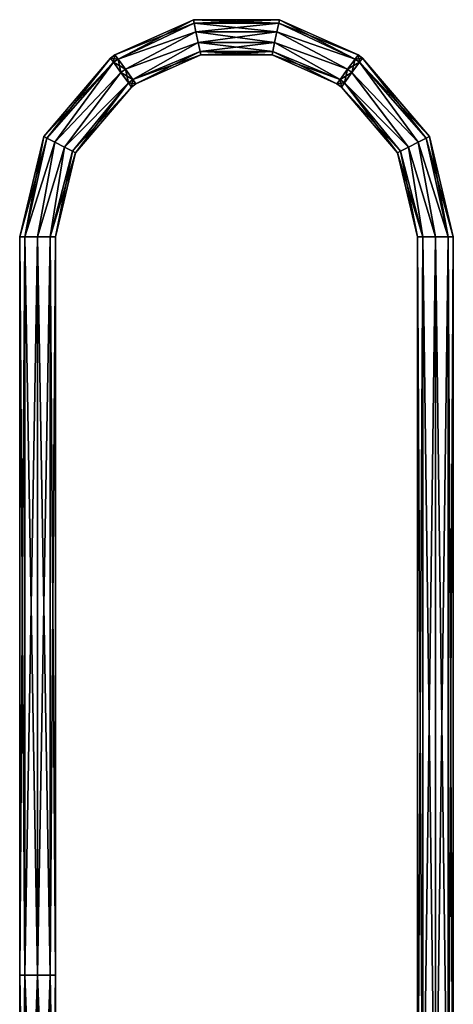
# Model space of a CAD drawing. Header units: millimetres. Extents: x -198 to 35, y -266 to 413.
# Tile 98 of 98: x -192 to -43, y 73 to 413. Entities that reach past the tile are written whole.
import ezdxf

# ---------------------------------------------------------------- set-up
doc = ezdxf.new("R2010")
doc.units = ezdxf.units.MM
doc.header["$LTSCALE"] = 87.30003
for name, color, linetype in [('1097', 7, 'CONTINUOUS'), ('1098', 7, 'CONTINUOUS'), ('1099', 7, 'CONTINUOUS'), ('1100', 7, 'CONTINUOUS'), ('1101', 7, 'CONTINUOUS'), ('1102', 7, 'CONTINUOUS'), ('1103', 7, 'CONTINUOUS'), ('1104', 7, 'CONTINUOUS'), ('1110', 7, 'CONTINUOUS'), ('1111', 7, 'CONTINUOUS'), ('1112', 7, 'CONTINUOUS'), ('1113', 7, 'CONTINUOUS'), ('1114', 7, 'CONTINUOUS'), ('1115', 7, 'CONTINUOUS'), ('1116', 7, 'CONTINUOUS'), ('1117', 7, 'CONTINUOUS')]:
    doc.layers.add(name, color=color, linetype=linetype)

msp = doc.modelspace()

# ---------------------------------------------------------------- linework, layer by layer
at = {"layer": '1097', "linetype": 'Continuous'}
for points in [[(-55.07, 337.8, 59), (-55.07, 3, 59), (-53.26, 3, 63.37), (-55.07, 337.8, 59)], [(-53.26, 337.8, 63.37), (-55.07, 337.8, 59), (-53.26, 3, 63.37), (-53.26, 337.8, 63.37)], [(-48.89, 337.8, 65.17), (-53.26, 337.8, 63.37), (-48.89, 3, 65.17), (-48.89, 337.8, 65.17)], [(-48.89, 3, 65.17), (-53.26, 337.8, 63.37), (-53.26, 3, 63.37), (-48.89, 3, 65.17)], [(-44.53, 337.8, 63.37), (-48.89, 337.8, 65.17), (-44.53, 3, 63.37), (-44.53, 337.8, 63.37)], [(-44.53, 3, 63.37), (-48.89, 337.8, 65.17), (-48.89, 3, 65.17), (-44.53, 3, 63.37)], [(-42.72, 337.8, 59), (-44.53, 337.8, 63.37), (-42.72, 3, 59), (-42.72, 337.8, 59)], [(-42.72, 3, 59), (-44.53, 337.8, 63.37), (-44.53, 3, 63.37), (-42.72, 3, 59)]]:
    msp.add_3dface(points, dxfattribs=at)
at = {"layer": '1098', "linetype": 'Continuous'}
for points in [[(-55.07, 3, 59), (-55.07, 337.8, 59), (-53.26, 337.8, 54.63), (-55.07, 3, 59)], [(-55.07, 3, 59), (-53.26, 337.8, 54.63), (-53.26, 3, 54.63), (-55.07, 3, 59)], [(-53.26, 337.8, 54.63), (-48.89, 337.8, 52.83), (-53.26, 3, 54.63), (-53.26, 337.8, 54.63)], [(-53.26, 3, 54.63), (-48.89, 337.8, 52.83), (-48.89, 3, 52.83), (-53.26, 3, 54.63)], [(-48.89, 337.8, 52.83), (-44.53, 337.8, 54.63), (-48.89, 3, 52.83), (-48.89, 337.8, 52.83)], [(-48.89, 3, 52.83), (-44.53, 337.8, 54.63), (-44.53, 3, 54.63), (-48.89, 3, 52.83)], [(-42.72, 337.8, 59), (-42.72, 3, 59), (-44.53, 3, 54.63), (-42.72, 337.8, 59)], [(-44.53, 337.8, 54.63), (-42.72, 337.8, 59), (-44.53, 3, 54.63), (-44.53, 337.8, 54.63)]]:
    msp.add_3dface(points, dxfattribs=at)
at = {"layer": '1099', "linetype": 'Continuous'}
for points in [[(-77.66, 394.37, 65.17), (-54.8, 370.4, 64.87), (-75.09, 397.9, 63.37), (-77.66, 394.37, 65.17)], [(-75.09, 397.9, 63.37), (-50.99, 372.33, 59), (-74.02, 399.36, 59), (-75.09, 397.9, 63.37)], [(-54.8, 370.4, 64.87), (-52.05, 371.8, 62.63), (-75.09, 397.9, 63.37), (-54.8, 370.4, 64.87)], [(-52.05, 371.8, 62.63), (-50.99, 372.33, 59), (-75.09, 397.9, 63.37), (-52.05, 371.8, 62.63)], [(-80.23, 390.84, 63.37), (-58.2, 368.67, 64.87), (-77.66, 394.37, 65.17), (-80.23, 390.84, 63.37)], [(-58.2, 368.67, 64.87), (-54.8, 370.4, 64.87), (-77.66, 394.37, 65.17), (-58.2, 368.67, 64.87)], [(-81.3, 389.38, 59), (-60.95, 367.27, 62.63), (-80.23, 390.84, 63.37), (-81.3, 389.38, 59)], [(-60.95, 367.27, 62.63), (-58.2, 368.67, 64.87), (-80.23, 390.84, 63.37), (-60.95, 367.27, 62.63)], [(-62, 366.73, 59), (-60.95, 367.27, 62.63), (-81.3, 389.38, 59), (-62, 366.73, 59)], [(-58.2, 368.67, 64.87), (-48.89, 337.8, 65.17), (-54.8, 370.4, 64.87), (-58.2, 368.67, 64.87)], [(-54.8, 370.4, 64.87), (-44.53, 337.8, 63.37), (-52.05, 371.8, 62.63), (-54.8, 370.4, 64.87)], [(-48.89, 337.8, 65.17), (-44.53, 337.8, 63.37), (-54.8, 370.4, 64.87), (-48.89, 337.8, 65.17)], [(-52.05, 371.8, 62.63), (-42.72, 337.8, 59), (-50.99, 372.33, 59), (-52.05, 371.8, 62.63)], [(-44.53, 337.8, 63.37), (-42.72, 337.8, 59), (-52.05, 371.8, 62.63), (-44.53, 337.8, 63.37)], [(-62, 366.73, 59), (-53.26, 337.8, 63.37), (-60.95, 367.27, 62.63), (-62, 366.73, 59)], [(-55.07, 337.8, 59), (-53.26, 337.8, 63.37), (-62, 366.73, 59), (-55.07, 337.8, 59)], [(-60.95, 367.27, 62.63), (-53.26, 337.8, 63.37), (-58.2, 368.67, 64.87), (-60.95, 367.27, 62.63)], [(-53.26, 337.8, 63.37), (-48.89, 337.8, 65.17), (-58.2, 368.67, 64.87), (-53.26, 337.8, 63.37)]]:
    msp.add_3dface(points, dxfattribs=at)
at = {"layer": '1100', "linetype": 'Continuous'}
for points in [[(-75.09, 397.9, 54.63), (-54.8, 370.4, 53.13), (-77.66, 394.37, 52.83), (-75.09, 397.9, 54.63)], [(-74.02, 399.36, 59), (-52.05, 371.8, 55.37), (-75.09, 397.9, 54.63), (-74.02, 399.36, 59)], [(-52.05, 371.8, 55.37), (-54.8, 370.4, 53.13), (-75.09, 397.9, 54.63), (-52.05, 371.8, 55.37)], [(-74.02, 399.36, 59), (-50.99, 372.33, 59), (-52.05, 371.8, 55.37), (-74.02, 399.36, 59)], [(-77.66, 394.37, 52.83), (-58.2, 368.67, 53.13), (-80.23, 390.84, 54.63), (-77.66, 394.37, 52.83)], [(-54.8, 370.4, 53.13), (-58.2, 368.67, 53.13), (-77.66, 394.37, 52.83), (-54.8, 370.4, 53.13)], [(-62, 366.73, 59), (-81.3, 389.38, 59), (-80.23, 390.84, 54.63), (-62, 366.73, 59)], [(-60.95, 367.27, 55.37), (-62, 366.73, 59), (-80.23, 390.84, 54.63), (-60.95, 367.27, 55.37)], [(-58.2, 368.67, 53.13), (-60.95, 367.27, 55.37), (-80.23, 390.84, 54.63), (-58.2, 368.67, 53.13)], [(-54.8, 370.4, 53.13), (-48.89, 337.8, 52.83), (-58.2, 368.67, 53.13), (-54.8, 370.4, 53.13)], [(-52.05, 371.8, 55.37), (-44.53, 337.8, 54.63), (-54.8, 370.4, 53.13), (-52.05, 371.8, 55.37)], [(-44.53, 337.8, 54.63), (-48.89, 337.8, 52.83), (-54.8, 370.4, 53.13), (-44.53, 337.8, 54.63)], [(-50.99, 372.33, 59), (-44.53, 337.8, 54.63), (-52.05, 371.8, 55.37), (-50.99, 372.33, 59)], [(-42.72, 337.8, 59), (-44.53, 337.8, 54.63), (-50.99, 372.33, 59), (-42.72, 337.8, 59)], [(-55.07, 337.8, 59), (-62, 366.73, 59), (-60.95, 367.27, 55.37), (-55.07, 337.8, 59)], [(-58.2, 368.67, 53.13), (-53.26, 337.8, 54.63), (-60.95, 367.27, 55.37), (-58.2, 368.67, 53.13)], [(-53.26, 337.8, 54.63), (-55.07, 337.8, 59), (-60.95, 367.27, 55.37), (-53.26, 337.8, 54.63)], [(-48.89, 337.8, 52.83), (-53.26, 337.8, 54.63), (-58.2, 368.67, 53.13), (-48.89, 337.8, 52.83)]]:
    msp.add_3dface(points, dxfattribs=at)
at = {"layer": '1101', "linetype": 'Continuous'}
for points in [[(-76.62, 399.02, 63.37), (-74.02, 399.36, 59), (-75.56, 400.48, 59), (-76.62, 399.02, 63.37)], [(-79.19, 395.49, 65.17), (-75.09, 397.9, 63.37), (-76.62, 399.02, 63.37), (-79.19, 395.49, 65.17)], [(-77.66, 394.37, 65.17), (-75.09, 397.9, 63.37), (-79.19, 395.49, 65.17), (-77.66, 394.37, 65.17)], [(-75.09, 397.9, 63.37), (-74.02, 399.36, 59), (-76.62, 399.02, 63.37), (-75.09, 397.9, 63.37)], [(-81.77, 391.96, 63.37), (-77.66, 394.37, 65.17), (-79.19, 395.49, 65.17), (-81.77, 391.96, 63.37)], [(-80.23, 390.84, 63.37), (-77.66, 394.37, 65.17), (-81.77, 391.96, 63.37), (-80.23, 390.84, 63.37)], [(-82.83, 390.5, 59), (-80.23, 390.84, 63.37), (-81.77, 391.96, 63.37), (-82.83, 390.5, 59)], [(-81.3, 389.38, 59), (-80.23, 390.84, 63.37), (-82.83, 390.5, 59), (-81.3, 389.38, 59)]]:
    msp.add_3dface(points, dxfattribs=at)
at = {"layer": '1102', "linetype": 'Continuous'}
for points in [[(-75.56, 400.48, 59), (-75.09, 397.9, 54.63), (-76.62, 399.02, 54.63), (-75.56, 400.48, 59)], [(-74.02, 399.36, 59), (-75.09, 397.9, 54.63), (-75.56, 400.48, 59), (-74.02, 399.36, 59)], [(-76.62, 399.02, 54.63), (-77.66, 394.37, 52.83), (-79.19, 395.49, 52.83), (-76.62, 399.02, 54.63)], [(-75.09, 397.9, 54.63), (-77.66, 394.37, 52.83), (-76.62, 399.02, 54.63), (-75.09, 397.9, 54.63)], [(-79.19, 395.49, 52.83), (-80.23, 390.84, 54.63), (-81.77, 391.96, 54.63), (-79.19, 395.49, 52.83)], [(-77.66, 394.37, 52.83), (-80.23, 390.84, 54.63), (-79.19, 395.49, 52.83), (-77.66, 394.37, 52.83)], [(-81.3, 389.38, 59), (-82.83, 390.5, 59), (-81.77, 391.96, 54.63), (-81.3, 389.38, 59)], [(-80.23, 390.84, 54.63), (-81.3, 389.38, 59), (-81.77, 391.96, 54.63), (-80.23, 390.84, 54.63)]]:
    msp.add_3dface(points, dxfattribs=at)
at = {"layer": '1103', "linetype": 'Continuous'}
for points in [[(-158.34, 399.02, 63.37), (-132.35, 412.57, 59), (-159.41, 400.48, 59), (-158.34, 399.02, 63.37)], [(-132.1, 411.41, 62.63), (-132.35, 412.57, 59), (-158.34, 399.02, 63.37), (-132.1, 411.41, 62.63)], [(-131.46, 408.4, 64.87), (-132.1, 411.41, 62.63), (-158.34, 399.02, 63.37), (-131.46, 408.4, 64.87)], [(-132.1, 411.41, 62.63), (-102.65, 412.57, 59), (-132.35, 412.57, 59), (-132.1, 411.41, 62.63)], [(-102.89, 411.42, 62.63), (-102.65, 412.57, 59), (-132.1, 411.41, 62.63), (-102.89, 411.42, 62.63)], [(-131.46, 408.4, 64.87), (-102.89, 411.42, 62.63), (-132.1, 411.41, 62.63), (-131.46, 408.4, 64.87)], [(-103.54, 408.4, 64.87), (-102.89, 411.42, 62.63), (-131.46, 408.4, 64.87), (-103.54, 408.4, 64.87)], [(-103.54, 408.4, 64.87), (-76.62, 399.02, 63.37), (-102.89, 411.42, 62.63), (-103.54, 408.4, 64.87)], [(-102.89, 411.42, 62.63), (-75.56, 400.48, 59), (-102.65, 412.57, 59), (-102.89, 411.42, 62.63)], [(-76.62, 399.02, 63.37), (-75.56, 400.48, 59), (-102.89, 411.42, 62.63), (-76.62, 399.02, 63.37)], [(-155.77, 395.49, 65.17), (-131.46, 408.4, 64.87), (-158.34, 399.02, 63.37), (-155.77, 395.49, 65.17)], [(-130.66, 404.66, 64.87), (-131.46, 408.4, 64.87), (-155.77, 395.49, 65.17), (-130.66, 404.66, 64.87)], [(-130.66, 404.66, 64.87), (-103.54, 408.4, 64.87), (-131.46, 408.4, 64.87), (-130.66, 404.66, 64.87)], [(-104.33, 404.67, 64.87), (-103.54, 408.4, 64.87), (-130.66, 404.66, 64.87), (-104.33, 404.67, 64.87)], [(-104.33, 404.67, 64.87), (-79.19, 395.49, 65.17), (-103.54, 408.4, 64.87), (-104.33, 404.67, 64.87)], [(-79.19, 395.49, 65.17), (-76.62, 399.02, 63.37), (-103.54, 408.4, 64.87), (-79.19, 395.49, 65.17)], [(-153.2, 391.96, 63.37), (-130.66, 404.66, 64.87), (-155.77, 395.49, 65.17), (-153.2, 391.96, 63.37)], [(-130.01, 401.64, 62.63), (-130.66, 404.66, 64.87), (-153.2, 391.96, 63.37), (-130.01, 401.64, 62.63)], [(-130.01, 401.64, 62.63), (-104.33, 404.67, 64.87), (-130.66, 404.66, 64.87), (-130.01, 401.64, 62.63)], [(-104.98, 401.65, 62.63), (-104.33, 404.67, 64.87), (-130.01, 401.64, 62.63), (-104.98, 401.65, 62.63)], [(-104.98, 401.65, 62.63), (-81.77, 391.96, 63.37), (-104.33, 404.67, 64.87), (-104.98, 401.65, 62.63)], [(-81.77, 391.96, 63.37), (-79.19, 395.49, 65.17), (-104.33, 404.67, 64.87), (-81.77, 391.96, 63.37)], [(-152.14, 390.5, 59), (-130.01, 401.64, 62.63), (-153.2, 391.96, 63.37), (-152.14, 390.5, 59)], [(-129.77, 400.49, 59), (-130.01, 401.64, 62.63), (-152.14, 390.5, 59), (-129.77, 400.49, 59)], [(-129.77, 400.49, 59), (-104.98, 401.65, 62.63), (-130.01, 401.64, 62.63), (-129.77, 400.49, 59)], [(-105.22, 400.5, 59), (-104.98, 401.65, 62.63), (-129.77, 400.49, 59), (-105.22, 400.5, 59)], [(-105.22, 400.5, 59), (-81.77, 391.96, 63.37), (-104.98, 401.65, 62.63), (-105.22, 400.5, 59)], [(-82.83, 390.5, 59), (-81.77, 391.96, 63.37), (-105.22, 400.5, 59), (-82.83, 390.5, 59)]]:
    msp.add_3dface(points, dxfattribs=at)
at = {"layer": '1104', "linetype": 'Continuous'}
for points in [[(-159.41, 400.48, 59), (-132.35, 412.57, 59), (-132.1, 411.41, 55.37), (-159.41, 400.48, 59)], [(-159.41, 400.48, 59), (-132.1, 411.41, 55.37), (-158.34, 399.02, 54.63), (-159.41, 400.48, 59)], [(-132.1, 411.41, 55.37), (-131.46, 408.4, 53.13), (-158.34, 399.02, 54.63), (-132.1, 411.41, 55.37)], [(-132.35, 412.57, 59), (-102.65, 412.57, 59), (-102.89, 411.42, 55.37), (-132.35, 412.57, 59)], [(-132.35, 412.57, 59), (-102.89, 411.42, 55.37), (-132.1, 411.41, 55.37), (-132.35, 412.57, 59)], [(-102.89, 411.42, 55.37), (-103.54, 408.4, 53.13), (-132.1, 411.41, 55.37), (-102.89, 411.42, 55.37)], [(-132.1, 411.41, 55.37), (-103.54, 408.4, 53.13), (-131.46, 408.4, 53.13), (-132.1, 411.41, 55.37)], [(-102.89, 411.42, 55.37), (-76.62, 399.02, 54.63), (-103.54, 408.4, 53.13), (-102.89, 411.42, 55.37)], [(-102.65, 412.57, 59), (-76.62, 399.02, 54.63), (-102.89, 411.42, 55.37), (-102.65, 412.57, 59)], [(-75.56, 400.48, 59), (-76.62, 399.02, 54.63), (-102.65, 412.57, 59), (-75.56, 400.48, 59)], [(-158.34, 399.02, 54.63), (-131.46, 408.4, 53.13), (-155.77, 395.49, 52.83), (-158.34, 399.02, 54.63)], [(-131.46, 408.4, 53.13), (-130.66, 404.66, 53.13), (-155.77, 395.49, 52.83), (-131.46, 408.4, 53.13)], [(-103.54, 408.4, 53.13), (-104.33, 404.67, 53.13), (-131.46, 408.4, 53.13), (-103.54, 408.4, 53.13)], [(-131.46, 408.4, 53.13), (-104.33, 404.67, 53.13), (-130.66, 404.66, 53.13), (-131.46, 408.4, 53.13)], [(-103.54, 408.4, 53.13), (-79.19, 395.49, 52.83), (-104.33, 404.67, 53.13), (-103.54, 408.4, 53.13)], [(-76.62, 399.02, 54.63), (-79.19, 395.49, 52.83), (-103.54, 408.4, 53.13), (-76.62, 399.02, 54.63)], [(-155.77, 395.49, 52.83), (-130.66, 404.66, 53.13), (-153.2, 391.96, 54.63), (-155.77, 395.49, 52.83)], [(-130.66, 404.66, 53.13), (-130.01, 401.64, 55.37), (-153.2, 391.96, 54.63), (-130.66, 404.66, 53.13)], [(-104.33, 404.67, 53.13), (-104.98, 401.65, 55.37), (-130.66, 404.66, 53.13), (-104.33, 404.67, 53.13)], [(-130.66, 404.66, 53.13), (-104.98, 401.65, 55.37), (-130.01, 401.64, 55.37), (-130.66, 404.66, 53.13)], [(-104.33, 404.67, 53.13), (-81.77, 391.96, 54.63), (-104.98, 401.65, 55.37), (-104.33, 404.67, 53.13)], [(-79.19, 395.49, 52.83), (-81.77, 391.96, 54.63), (-104.33, 404.67, 53.13), (-79.19, 395.49, 52.83)], [(-130.01, 401.64, 55.37), (-129.77, 400.49, 59), (-153.2, 391.96, 54.63), (-130.01, 401.64, 55.37)], [(-129.77, 400.49, 59), (-152.14, 390.5, 59), (-153.2, 391.96, 54.63), (-129.77, 400.49, 59)], [(-104.98, 401.65, 55.37), (-105.22, 400.5, 59), (-130.01, 401.64, 55.37), (-104.98, 401.65, 55.37)], [(-105.22, 400.5, 59), (-129.77, 400.49, 59), (-130.01, 401.64, 55.37), (-105.22, 400.5, 59)], [(-82.83, 390.5, 59), (-105.22, 400.5, 59), (-104.98, 401.65, 55.37), (-82.83, 390.5, 59)], [(-81.77, 391.96, 54.63), (-82.83, 390.5, 59), (-104.98, 401.65, 55.37), (-81.77, 391.96, 54.63)]]:
    msp.add_3dface(points, dxfattribs=at)
at = {"layer": '1110', "linetype": 'Continuous'}
for points in [[(-159.88, 397.9, 63.37), (-159.41, 400.48, 59), (-160.94, 399.36, 59), (-159.88, 397.9, 63.37)], [(-158.34, 399.02, 63.37), (-159.41, 400.48, 59), (-159.88, 397.9, 63.37), (-158.34, 399.02, 63.37)], [(-157.31, 394.37, 65.17), (-158.34, 399.02, 63.37), (-159.88, 397.9, 63.37), (-157.31, 394.37, 65.17)], [(-155.77, 395.49, 65.17), (-158.34, 399.02, 63.37), (-157.31, 394.37, 65.17), (-155.77, 395.49, 65.17)], [(-154.74, 390.84, 63.37), (-155.77, 395.49, 65.17), (-157.31, 394.37, 65.17), (-154.74, 390.84, 63.37)], [(-153.2, 391.96, 63.37), (-155.77, 395.49, 65.17), (-154.74, 390.84, 63.37), (-153.2, 391.96, 63.37)], [(-153.67, 389.38, 59), (-153.2, 391.96, 63.37), (-154.74, 390.84, 63.37), (-153.67, 389.38, 59)], [(-152.14, 390.5, 59), (-153.2, 391.96, 63.37), (-153.67, 389.38, 59), (-152.14, 390.5, 59)]]:
    msp.add_3dface(points, dxfattribs=at)
at = {"layer": '1111', "linetype": 'Continuous'}
for points in [[(-159.41, 400.48, 59), (-158.34, 399.02, 54.63), (-160.94, 399.36, 59), (-159.41, 400.48, 59)], [(-160.94, 399.36, 59), (-158.34, 399.02, 54.63), (-159.88, 397.9, 54.63), (-160.94, 399.36, 59)], [(-158.34, 399.02, 54.63), (-155.77, 395.49, 52.83), (-159.88, 397.9, 54.63), (-158.34, 399.02, 54.63)], [(-159.88, 397.9, 54.63), (-155.77, 395.49, 52.83), (-157.31, 394.37, 52.83), (-159.88, 397.9, 54.63)], [(-155.77, 395.49, 52.83), (-153.2, 391.96, 54.63), (-157.31, 394.37, 52.83), (-155.77, 395.49, 52.83)], [(-157.31, 394.37, 52.83), (-153.2, 391.96, 54.63), (-154.74, 390.84, 54.63), (-157.31, 394.37, 52.83)], [(-153.2, 391.96, 54.63), (-152.14, 390.5, 59), (-154.74, 390.84, 54.63), (-153.2, 391.96, 54.63)], [(-152.14, 390.5, 59), (-153.67, 389.38, 59), (-154.74, 390.84, 54.63), (-152.14, 390.5, 59)]]:
    msp.add_3dface(points, dxfattribs=at)
at = {"layer": '1112', "linetype": 'Continuous'}
for points in [[(-182.92, 371.8, 62.63), (-160.94, 399.36, 59), (-183.97, 372.33, 59), (-182.92, 371.8, 62.63)], [(-159.88, 397.9, 63.37), (-160.94, 399.36, 59), (-182.92, 371.8, 62.63), (-159.88, 397.9, 63.37)], [(-180.17, 370.4, 64.87), (-159.88, 397.9, 63.37), (-182.92, 371.8, 62.63), (-180.17, 370.4, 64.87)], [(-157.31, 394.37, 65.17), (-159.88, 397.9, 63.37), (-180.17, 370.4, 64.87), (-157.31, 394.37, 65.17)], [(-176.77, 368.67, 64.87), (-157.31, 394.37, 65.17), (-180.17, 370.4, 64.87), (-176.77, 368.67, 64.87)], [(-154.74, 390.84, 63.37), (-157.31, 394.37, 65.17), (-176.77, 368.67, 64.87), (-154.74, 390.84, 63.37)], [(-174.01, 367.27, 62.63), (-154.74, 390.84, 63.37), (-176.77, 368.67, 64.87), (-174.01, 367.27, 62.63)], [(-172.96, 366.73, 59), (-154.74, 390.84, 63.37), (-174.01, 367.27, 62.63), (-172.96, 366.73, 59)], [(-153.67, 389.38, 59), (-154.74, 390.84, 63.37), (-172.96, 366.73, 59), (-153.67, 389.38, 59)], [(-190.44, 337.8, 63.37), (-183.97, 372.33, 59), (-192.25, 337.8, 59), (-190.44, 337.8, 63.37)], [(-182.92, 371.8, 62.63), (-183.97, 372.33, 59), (-190.44, 337.8, 63.37), (-182.92, 371.8, 62.63)], [(-180.17, 370.4, 64.87), (-182.92, 371.8, 62.63), (-190.44, 337.8, 63.37), (-180.17, 370.4, 64.87)], [(-186.07, 337.8, 65.17), (-180.17, 370.4, 64.87), (-190.44, 337.8, 63.37), (-186.07, 337.8, 65.17)], [(-176.77, 368.67, 64.87), (-180.17, 370.4, 64.87), (-186.07, 337.8, 65.17), (-176.77, 368.67, 64.87)], [(-181.71, 337.8, 63.37), (-176.77, 368.67, 64.87), (-186.07, 337.8, 65.17), (-181.71, 337.8, 63.37)], [(-174.01, 367.27, 62.63), (-176.77, 368.67, 64.87), (-181.71, 337.8, 63.37), (-174.01, 367.27, 62.63)], [(-179.9, 337.8, 59), (-174.01, 367.27, 62.63), (-181.71, 337.8, 63.37), (-179.9, 337.8, 59)], [(-172.96, 366.73, 59), (-174.01, 367.27, 62.63), (-179.9, 337.8, 59), (-172.96, 366.73, 59)]]:
    msp.add_3dface(points, dxfattribs=at)
at = {"layer": '1113', "linetype": 'Continuous'}
for points in [[(-160.94, 399.36, 59), (-159.88, 397.9, 54.63), (-183.97, 372.33, 59), (-160.94, 399.36, 59)], [(-183.97, 372.33, 59), (-159.88, 397.9, 54.63), (-182.92, 371.8, 55.37), (-183.97, 372.33, 59)], [(-182.92, 371.8, 55.37), (-159.88, 397.9, 54.63), (-180.17, 370.4, 53.13), (-182.92, 371.8, 55.37)], [(-159.88, 397.9, 54.63), (-157.31, 394.37, 52.83), (-180.17, 370.4, 53.13), (-159.88, 397.9, 54.63)], [(-180.17, 370.4, 53.13), (-157.31, 394.37, 52.83), (-176.77, 368.67, 53.13), (-180.17, 370.4, 53.13)], [(-157.31, 394.37, 52.83), (-154.74, 390.84, 54.63), (-176.77, 368.67, 53.13), (-157.31, 394.37, 52.83)], [(-176.77, 368.67, 53.13), (-154.74, 390.84, 54.63), (-174.01, 367.27, 55.37), (-176.77, 368.67, 53.13)], [(-154.74, 390.84, 54.63), (-153.67, 389.38, 59), (-174.01, 367.27, 55.37), (-154.74, 390.84, 54.63)], [(-153.67, 389.38, 59), (-172.96, 366.73, 59), (-174.01, 367.27, 55.37), (-153.67, 389.38, 59)], [(-192.25, 337.8, 59), (-183.97, 372.33, 59), (-182.92, 371.8, 55.37), (-192.25, 337.8, 59)], [(-192.25, 337.8, 59), (-182.92, 371.8, 55.37), (-190.44, 337.8, 54.63), (-192.25, 337.8, 59)], [(-182.92, 371.8, 55.37), (-180.17, 370.4, 53.13), (-190.44, 337.8, 54.63), (-182.92, 371.8, 55.37)], [(-190.44, 337.8, 54.63), (-180.17, 370.4, 53.13), (-186.07, 337.8, 52.83), (-190.44, 337.8, 54.63)], [(-180.17, 370.4, 53.13), (-176.77, 368.67, 53.13), (-186.07, 337.8, 52.83), (-180.17, 370.4, 53.13)], [(-186.07, 337.8, 52.83), (-176.77, 368.67, 53.13), (-181.71, 337.8, 54.63), (-186.07, 337.8, 52.83)], [(-176.77, 368.67, 53.13), (-174.01, 367.27, 55.37), (-181.71, 337.8, 54.63), (-176.77, 368.67, 53.13)], [(-174.01, 367.27, 55.37), (-172.96, 366.73, 59), (-181.71, 337.8, 54.63), (-174.01, 367.27, 55.37)], [(-172.96, 366.73, 59), (-179.9, 337.8, 59), (-181.71, 337.8, 54.63), (-172.96, 366.73, 59)]]:
    msp.add_3dface(points, dxfattribs=at)
at = {"layer": '1114', "linetype": 'Continuous'}
for points in [[(-190.44, 337.8, 63.37), (-192.25, 337.8, 59), (-190.44, 83.4, 63.37), (-190.44, 337.8, 63.37)], [(-192.25, 337.8, 59), (-192.25, 83.4, 59), (-190.44, 83.4, 63.37), (-192.25, 337.8, 59)], [(-186.07, 337.8, 65.17), (-190.44, 337.8, 63.37), (-186.07, 83.4, 65.17), (-186.07, 337.8, 65.17)], [(-186.07, 83.4, 65.17), (-190.44, 337.8, 63.37), (-190.44, 83.4, 63.37), (-186.07, 83.4, 65.17)], [(-181.71, 337.8, 63.37), (-186.07, 337.8, 65.17), (-181.71, 83.4, 63.37), (-181.71, 337.8, 63.37)], [(-181.71, 83.4, 63.37), (-186.07, 337.8, 65.17), (-186.07, 83.4, 65.17), (-181.71, 83.4, 63.37)], [(-179.9, 337.8, 59), (-181.71, 337.8, 63.37), (-179.9, 83.4, 59), (-179.9, 337.8, 59)], [(-179.9, 83.4, 59), (-181.71, 337.8, 63.37), (-181.71, 83.4, 63.37), (-179.9, 83.4, 59)]]:
    msp.add_3dface(points, dxfattribs=at)
at = {"layer": '1115', "linetype": 'Continuous'}
for points in [[(-192.25, 337.8, 59), (-190.44, 337.8, 54.63), (-192.25, 83.4, 59), (-192.25, 337.8, 59)], [(-192.25, 83.4, 59), (-190.44, 337.8, 54.63), (-190.44, 83.4, 54.63), (-192.25, 83.4, 59)], [(-190.44, 337.8, 54.63), (-186.07, 337.8, 52.83), (-190.44, 83.4, 54.63), (-190.44, 337.8, 54.63)], [(-190.44, 83.4, 54.63), (-186.07, 337.8, 52.83), (-186.07, 83.4, 52.83), (-190.44, 83.4, 54.63)], [(-186.07, 337.8, 52.83), (-181.71, 337.8, 54.63), (-186.07, 83.4, 52.83), (-186.07, 337.8, 52.83)], [(-186.07, 83.4, 52.83), (-181.71, 337.8, 54.63), (-181.71, 83.4, 54.63), (-186.07, 83.4, 52.83)], [(-181.71, 337.8, 54.63), (-179.9, 337.8, 59), (-181.71, 83.4, 54.63), (-181.71, 337.8, 54.63)], [(-179.9, 337.8, 59), (-179.9, 83.4, 59), (-181.71, 83.4, 54.63), (-179.9, 337.8, 59)]]:
    msp.add_3dface(points, dxfattribs=at)
at = {"layer": '1116', "linetype": 'Continuous'}
for points in [[(-190.44, 83.4, 63.37), (-192.25, 83.4, 59), (-190.25, -36.51, 63.37), (-190.44, 83.4, 63.37)], [(-190.25, -36.51, 63.37), (-192.25, 83.4, 59), (-192.06, -36.52, 59), (-190.25, -36.51, 63.37)], [(-186.07, 83.4, 65.17), (-190.44, 83.4, 63.37), (-185.88, -36.51, 65.17), (-186.07, 83.4, 65.17)], [(-185.88, -36.51, 65.17), (-190.44, 83.4, 63.37), (-190.25, -36.51, 63.37), (-185.88, -36.51, 65.17)], [(-181.71, 83.4, 63.37), (-186.07, 83.4, 65.17), (-181.52, -36.5, 63.37), (-181.71, 83.4, 63.37)], [(-181.52, -36.5, 63.37), (-186.07, 83.4, 65.17), (-185.88, -36.51, 65.17), (-181.52, -36.5, 63.37)], [(-179.9, 83.4, 59), (-181.71, 83.4, 63.37), (-179.71, -36.5, 59), (-179.9, 83.4, 59)], [(-179.71, -36.5, 59), (-181.71, 83.4, 63.37), (-181.52, -36.5, 63.37), (-179.71, -36.5, 59)]]:
    msp.add_3dface(points, dxfattribs=at)
at = {"layer": '1117', "linetype": 'Continuous'}
for points in [[(-192.25, 83.4, 59), (-190.44, 83.4, 54.63), (-192.06, -36.52, 59), (-192.25, 83.4, 59)], [(-192.06, -36.52, 59), (-190.44, 83.4, 54.63), (-190.25, -36.51, 54.63), (-192.06, -36.52, 59)], [(-190.44, 83.4, 54.63), (-186.07, 83.4, 52.83), (-190.25, -36.51, 54.63), (-190.44, 83.4, 54.63)], [(-190.25, -36.51, 54.63), (-186.07, 83.4, 52.83), (-185.88, -36.51, 52.83), (-190.25, -36.51, 54.63)], [(-186.07, 83.4, 52.83), (-181.71, 83.4, 54.63), (-185.88, -36.51, 52.83), (-186.07, 83.4, 52.83)], [(-185.88, -36.51, 52.83), (-181.71, 83.4, 54.63), (-181.52, -36.5, 54.63), (-185.88, -36.51, 52.83)], [(-181.71, 83.4, 54.63), (-179.9, 83.4, 59), (-181.52, -36.5, 54.63), (-181.71, 83.4, 54.63)], [(-179.9, 83.4, 59), (-179.71, -36.5, 59), (-181.52, -36.5, 54.63), (-179.9, 83.4, 59)]]:
    msp.add_3dface(points, dxfattribs=at)

doc.saveas('drawing.dxf')
